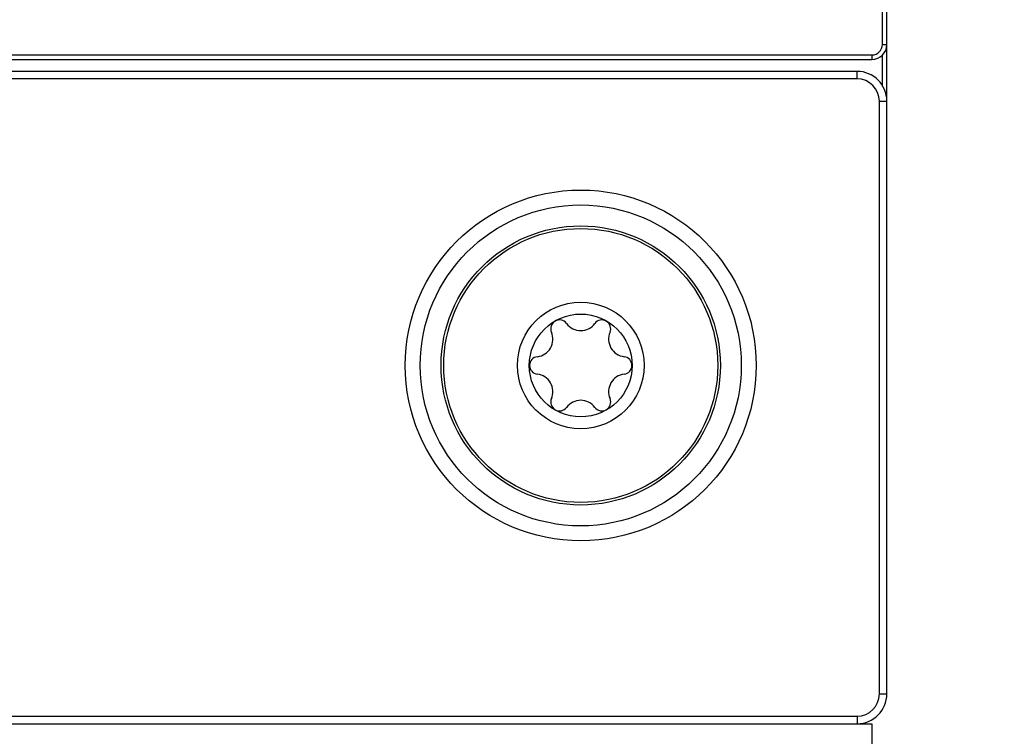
# Model space of a CAD drawing. Header units: inches. Extents: x 0 to 22, y 0 to 17.
# Tile 69 of 106: x 10.193 to 10.852, y 9.323 to 9.803. Entities that reach past the tile are written whole.
import ezdxf

# ---------------------------------------------------------------- set-up
doc = ezdxf.new("R2010")
doc.units = ezdxf.units.IN
doc.header["$LTSCALE"] = 1.21
doc.header["$MEASUREMENT"] = 0
doc.layers.get('0').update_dxf_attribs({"linetype": 'CONTINUOUS'})
doc.layers.add('02___PRT_ALL_AXES', color=7, linetype='CONTINUOUS')
doc.styles.get("Standard").update_dxf_attribs({"font": 'txt', "width": 0.95})
doc.dimstyles.new('DIMSTYLE_1', dxfattribs={"dimtxt": 0.125, "dimasz": 0.1875, "dimexe": 0.125, "dimexo": 0.0625, "dimgap": 0.0625, "dimtad": 0, "dimtih": 1, "dimtoh": 1, "dimdec": 3, "dimzin": 4, "dimdsep": 46, "dimtxsty": 'STANDARD', "dimblk": '_FILLED', "dimblk1": '_FILLED', "dimblk2": '_FILLED', "dimcen": 0.09, "dimadec": 3, "dimazin": 1, "dimtp": 0.001, "dimtm": 0.001, "dimtfac": 1, "dimtdec": 3, "dimtofl": 0, "dimtmove": 0, "dimatfit": 3, "dimldrblk": '_FILLED', "dimfxl": 1, "dimtolj": 1, "dimtzin": 4, "dimarcsym": 0})

# ---------------------------------------------------------------- blocks, each defined once
blk = doc.blocks.new('_FILLED')
at = {"color": 0, "linetype": 'BYBLOCK'}
blk.add_solid([(0, 0), (-1, 0.1667), (-1, -0.1667)], dxfattribs=at)
blk = doc.blocks.new('*D0')
at = {"color": 2, "linetype": 'CONTINUOUS'}
for p, q in [((10.8163, 14.97645), (14.6488, 14.97645)), ((14.5238, 14.97645), (14.5238, 10.33883)), ((14.5238, 8.95845), (14.5238, 10.08883)), ((10.4968, 8.95845), (14.6488, 8.95845))]:
    blk.add_line(p, q, dxfattribs=at)
at = {"color": 2, "linetype": 'CONTINUOUS', "xscale": 0.1875, "yscale": 0.1875, "zscale": 0.1875}
for p, rotation in [((14.5238, 14.97645), 90), ((14.5238, 8.95845), 270)]:
    blk.add_blockref('_FILLED', p, dxfattribs=dict(at, rotation=rotation))
at = {"color": 2, "linetype": 'CONTINUOUS', "insert": (14.5238, 10.27633), "char_height": 0.125, "width": 1.66875, "attachment_point": 2, "line_spacing_factor": 0.9}
blk.add_mtext('6.018{\\ftxt.shx;\\W1.000000;\\H0.125000; }[152.86]', dxfattribs=at)
blk = doc.blocks.new('*D1')
at = {"color": 2, "linetype": 'CONTINUOUS'}
for p, q in [((10.8163, 14.97645), (13.3988, 14.97645)), ((13.2738, 14.97645), (13.2738, 11.48148)), ((13.2738, 9.25345), (13.2738, 11.23148)), ((10.8113, 9.25345), (13.3988, 9.25345))]:
    blk.add_line(p, q, dxfattribs=at)
at = {"color": 2, "linetype": 'CONTINUOUS', "xscale": 0.1875, "yscale": 0.1875, "zscale": 0.1875}
for p, rotation in [((13.2738, 14.97645), 90), ((13.2738, 9.25345), 270)]:
    blk.add_blockref('_FILLED', p, dxfattribs=dict(at, rotation=rotation))
at = {"color": 2, "linetype": 'CONTINUOUS', "insert": (13.2738, 11.41898), "char_height": 0.125, "width": 1.66875, "attachment_point": 2, "line_spacing_factor": 0.9}
blk.add_mtext('5.723{\\ftxt.shx;\\W1.000000;\\H0.125000; }[145.36]', dxfattribs=at)

msp = doc.modelspace()

# ---------------------------------------------------------------- linework, layer by layer
at = {"color": 7, "linetype": 'CONTINUOUS'}
for p, q in [((10.7708, 9.78645), (10.7708, 14.95645)), ((10.7738, 9.35145), (10.7738, 14.95645)), ((10.7708, 9.78645), (10.7738, 9.78645)), ((7.0968, 9.77945), (10.7638, 9.77945)), ((10.7638, 9.77945), (10.7638, 9.77645)), ((10.7708, 9.75832), (10.7708, 9.77931)), ((7.0968, 9.77645), (10.7638, 9.77645)), ((10.7538, 9.76845), (7.1068, 9.76845)), ((10.7538, 9.76345), (10.7538, 9.76845)), ((10.7538, 9.76345), (7.1068, 9.76345)), ((10.7688, 9.74845), (10.7738, 9.74845)), ((10.7688, 9.35145), (10.7688, 9.74845)), ((10.7688, 9.35145), (10.7738, 9.35145)), ((7.1068, 9.33645), (10.7538, 9.33645)), ((10.7538, 9.33645), (10.7538, 9.33145)), ((7.0968, 9.33145), (10.7638, 9.33145)), ((10.7638, 9.33145), (10.7638, 9.26845))]:
    msp.add_line(p, q, dxfattribs=at)
for radius in [0.1175, 0.1075, 0.03445]:
    msp.add_circle((10.5688, 9.57145), radius, dxfattribs=at)
for centre, radius, start, end in [((10.7638, 9.78645), 0.01, 270, 360), ((10.7638, 9.78645), 0.007, 270, 360), ((10.7538, 9.74845), 0.02, 0, 90), ((10.7538, 9.74845), 0.015, 0, 90), ((10.55463, 9.596), 0.00591, 36.8699, 203.1301), ((10.58298, 9.596), 0.00591, 336.8699, 143.1301), ((10.53834, 9.58904), 0.01181, 276.8699, 23.1301), ((10.5688, 9.60663), 0.01181, 216.8699, 323.1301), ((10.59927, 9.58904), 0.01181, 156.8699, 263.1301), ((10.54046, 9.57145), 0.00591, 96.8699, 263.1301), ((10.59715, 9.57145), 0.00591, 276.8699, 83.1301), ((10.53834, 9.55386), 0.01181, 336.8699, 83.1301), ((10.59927, 9.55386), 0.01181, 96.8699, 203.1301), ((10.55463, 9.5469), 0.00591, 156.8699, 323.1301), ((10.5688, 9.53627), 0.01181, 36.8699, 143.1301), ((10.58298, 9.5469), 0.00591, 216.8699, 23.1301), ((10.7538, 9.35145), 0.02, 270, 360), ((10.7538, 9.35145), 0.015, 270, 360)]:
    msp.add_arc(centre, radius, start, end, dxfattribs=at)
at = {"layer": '02___PRT_ALL_AXES', "color": 7, "linetype": 'CONTINUOUS'}
for radius in [0.0935, 0.09175, 0.0424]:
    msp.add_circle((10.5688, 9.57145), radius, dxfattribs=at)

# ---------------------------------------------------------------- dimensions: what is measured, and where the dimension line sits
at = {"color": 2, "linetype": 'CONTINUOUS'}
for base, p2, picture, middle in [((14.5238, 8.95845), (10.4343, 8.95845), '*D0', (14.5238, 10.21383)), ((13.2738, 9.25345), (10.7488, 9.25345), '*D1', (13.2738, 11.35648))]:
    dim = msp.add_linear_dim(base=base, p1=(10.7538, 14.97645), p2=p2, angle=270, dimstyle='DIMSTYLE_1', dxfattribs=at)
    dim.commit()
    dim.dimension.update_dxf_attribs({"geometry": picture, "text_midpoint": middle, "dimtype": 160})

doc.saveas('drawing.dxf')
